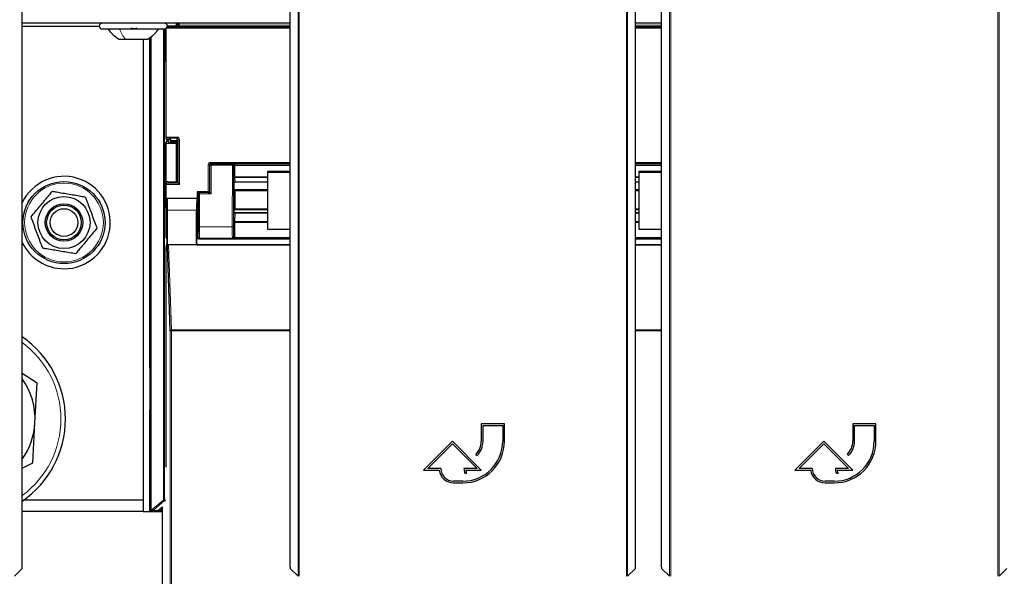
# Paper-space layout 'Blatt3' of a CAD drawing. Header units: millimetres. Extents: x 5 to 418, y 2 to 292.
# Tile 11 of 97: x 98 to 127, y 105 to 121. Entities that reach past the tile are written whole.
import ezdxf

# ---------------------------------------------------------------- set-up
doc = ezdxf.new("R2010")
doc.units = ezdxf.units.MM

psp = doc.layouts.new('Blatt3')

# ---------------------------------------------------------------- linework, layer by layer
at = {"color": 7, "linetype": 'Continuous', "lineweight": 18}
for p, q in [((106.3456, 104.9872), (106.3456, 126.8986)), ((106.3789, 126.8986), (106.3789, 104.9867)), ((115.8134, 104.9867), (115.8134, 126.8986)), ((115.8467, 126.8986), (115.8467, 104.9872)), ((117.057, 104.9872), (117.057, 126.8986)), ((117.0903, 126.8986), (117.0903, 104.9867)), ((126.5248, 104.9867), (126.5248, 126.8986)), ((126.5581, 126.8986), (126.5581, 104.9872)), ((102.4653, 107.1849), (102.4653, 120.773)), ((102.4986, 120.773), (102.4986, 107.1849)), ((102.5073, 120.9397), (102.5073, 120.9389)), ((102.512, 120.9381), (102.512, 120.9397)), ((102.512, 119.8572), (102.512, 120.7745)), ((102.5453, 120.9397), (102.5453, 120.9236)), ((106.1178, 120.7914), (102.5484, 120.7914)), ((102.5733, 120.8247), (106.1178, 120.8247)), ((102.8843, 120.8809), (102.8843, 120.9397)), ((102.8843, 120.8809), (102.9176, 120.8809)), ((102.9176, 120.9397), (102.9176, 120.8809)), ((102.9176, 120.8809), (106.1178, 120.8809)), ((106.1178, 120.8476), (102.9187, 120.8476)), ((116.0745, 120.8809), (116.8292, 120.8809)), ((116.8292, 120.8476), (116.0745, 120.8476)), ((116.0745, 120.8247), (116.8292, 120.8247)), ((116.8292, 120.7914), (116.0745, 120.7914)), ((102.0794, 106.9229), (102.0794, 120.5323)), ((102.1128, 120.5562), (102.1128, 106.9229)), ((102.5399, 117.6559), (102.8597, 117.6559)), ((102.8597, 117.6226), (102.5405, 117.6226)), ((102.5702, 117.5594), (102.5702, 117.5808)), ((102.6035, 117.5806), (102.6035, 117.5749)), ((102.6806, 117.5586), (102.8384, 117.5586)), ((102.8384, 117.5586), (102.8597, 117.6226)), ((102.8597, 117.6559), (102.8597, 117.6226)), ((102.893, 117.5892), (102.8712, 117.5236)), ((102.893, 117.5892), (102.9263, 117.5892)), ((102.893, 116.3248), (102.893, 117.5892)), ((102.9263, 117.5892), (102.9263, 116.2914)), ((102.512, 115.6405), (102.512, 117.4721)), ((102.5453, 117.473), (102.5453, 116.3392)), ((102.8711, 117.5253), (102.6811, 117.5253)), ((103.7551, 116.8564), (103.7884, 116.8564)), ((103.7551, 116.0753), (103.7551, 116.8564)), ((103.8047, 116.8401), (103.7884, 116.8564)), ((103.7884, 116.8564), (103.7884, 116.0744)), ((103.8047, 116.0523), (103.8047, 116.8401)), ((103.838, 116.8401), (103.8047, 116.8401)), ((103.8217, 116.8897), (103.8217, 116.9231)), ((103.8217, 116.9231), (106.1178, 116.9231)), ((103.8217, 116.8897), (103.838, 116.8734)), ((106.1178, 116.8897), (103.8217, 116.8897)), ((103.838, 116.8401), (103.838, 116.8734)), ((103.838, 116.8734), (104.4541, 116.8734)), ((103.838, 116.8401), (103.838, 116.019)), ((104.4541, 116.8401), (103.838, 116.8401)), ((104.4486, 115.0687), (104.4541, 116.8401)), ((104.4541, 116.8734), (104.4572, 116.8765)), ((104.4541, 116.8401), (104.4541, 116.8734)), ((104.4541, 116.8401), (104.4874, 116.84)), ((104.4572, 116.8765), (106.1178, 116.8765)), ((104.4874, 116.84), (104.482, 115.0686)), ((104.4893, 116.8419), (104.4874, 116.84)), ((104.4893, 116.5064), (104.4893, 116.8317)), ((104.5227, 116.8374), (104.5227, 116.5121)), ((106.1178, 116.8374), (104.5227, 116.8374)), ((116.0745, 116.9231), (116.8292, 116.9231)), ((116.8292, 116.8897), (116.0745, 116.8897)), ((116.0745, 116.8765), (116.8292, 116.8765)), ((116.8292, 116.8374), (116.0745, 116.8374)), ((104.4955, 116.3303), (104.4899, 116.4553)), ((104.5227, 116.5121), (105.4628, 116.5121)), ((105.4628, 116.4865), (104.5232, 116.4865)), ((104.5232, 116.4865), (104.5289, 116.3615)), ((116.0745, 116.5121), (116.1742, 116.5121)), ((116.1742, 116.4865), (116.0745, 116.4865)), ((102.9263, 116.2914), (102.5399, 116.2914)), ((102.5405, 116.3247), (102.893, 116.3247)), ((104.5289, 116.3615), (105.4628, 116.3615)), ((116.0745, 116.3615), (116.1742, 116.3615)), ((103.4293, 115.8815), (103.4626, 115.8815)), ((103.4714, 116.019), (103.4667, 116.0236)), ((103.4714, 115.0687), (103.4714, 116.019)), ((103.5047, 116.019), (103.4714, 116.019)), ((103.5, 116.057), (103.5047, 116.0523)), ((103.5047, 116.019), (103.5047, 116.0523)), ((103.5047, 116.0523), (103.8047, 116.0523)), ((103.5047, 116.019), (103.5047, 115.0687)), ((103.838, 116.019), (103.5047, 116.019)), ((104.4991, 115.5793), (104.4991, 116.0948)), ((104.5324, 116.1005), (104.5324, 115.585)), ((105.4628, 116.1005), (104.5324, 116.1005)), ((116.1742, 116.1005), (116.0745, 116.1005)), ((104.5324, 115.585), (105.4628, 115.585)), ((116.0745, 115.585), (116.1742, 115.585)), ((103.4208, 115.5484), (102.5785, 115.5484)), ((104.4899, 115.2487), (104.4955, 115.4838)), ((104.5289, 115.4581), (104.5232, 115.2231)), ((104.5289, 115.4581), (105.4628, 115.4581)), ((116.0745, 115.4581), (116.1742, 115.4581)), ((103.4551, 115.2062), (103.4551, 114.7575)), ((103.5047, 115.0687), (103.4714, 115.0687)), ((103.5047, 115.0687), (104.4486, 115.0687)), ((104.4486, 115.0687), (104.482, 115.0686)), ((104.4893, 114.7654), (104.4893, 115.1861)), ((104.5227, 115.1918), (104.5227, 114.7711)), ((105.4628, 115.1918), (104.5227, 115.1918)), ((104.5232, 115.2231), (105.4628, 115.2231)), ((116.0745, 115.2231), (116.1742, 115.2231)), ((116.1742, 115.1918), (116.0745, 115.1918)), ((103.4551, 114.7575), (103.4295, 114.7575)), ((103.4551, 114.7575), (103.4662, 114.7687)), ((103.4996, 114.7354), (103.4884, 114.7242)), ((104.4529, 114.7354), (103.4996, 114.7354)), ((104.4572, 114.7311), (104.4529, 114.7354)), ((106.1178, 114.7311), (104.4572, 114.7311)), ((104.4862, 114.7686), (104.4893, 114.7654)), ((104.5215, 114.7586), (106.1178, 114.7586)), ((116.0745, 114.7586), (116.8292, 114.7586)), ((116.8292, 114.7311), (116.0745, 114.7311)), ((102.6115, 114.5484), (102.6956, 112.0949)), ((103.4208, 114.573), (103.4295, 114.5817)), ((103.4628, 114.5484), (103.4538, 114.5393)), ((102.6623, 90.1539), (102.6623, 112.0652)), ((102.6623, 112.0652), (102.6956, 112.0652)), ((102.6956, 112.0652), (102.6956, 112.0949)), ((102.6956, 112.0949), (106.1178, 112.0949)), ((102.6956, 112.0652), (102.6956, 90.1533)), ((106.1178, 112.0652), (102.6956, 112.0652)), ((116.0745, 112.0949), (116.8292, 112.0949)), ((116.8292, 112.0652), (116.0745, 112.0652)), ((102.058, 111.0208), (102.0666, 111.0158)), ((102.0666, 109.7635), (102.058, 109.7585)), ((102.1531, 106.9229), (102.4653, 107.1849)), ((102.4867, 107.1593), (102.1745, 106.8974)), ((102.4653, 107.1849), (102.4986, 107.1849)), ((102.4867, 107.1593), (102.4653, 107.1849)), ((102.5247, 107.1555), (102.4867, 107.1593)), ((102.4986, 107.1849), (102.5307, 107.1817)), ((102.058, 106.9015), (102.0794, 106.9229)), ((102.0794, 106.9229), (102.1128, 106.9229)), ((102.1128, 106.8896), (102.0913, 106.8681)), ((102.1128, 106.9229), (102.1531, 106.9229)), ((102.1128, 106.9229), (102.1128, 106.8896)), ((102.1531, 106.8896), (102.1128, 106.8896)), ((102.1531, 106.8896), (102.1531, 106.9229)), ((102.1531, 106.9229), (102.1745, 106.8974)), ((102.2811, 106.8768), (102.1531, 106.8896)), ((102.1745, 106.8974), (102.3025, 106.8846)), ((102.3025, 106.8846), (102.4347, 106.9955)), ((102.4345, 106.9518), (102.3847, 106.91)), ((102.3847, 106.91), (102.3847, 106.8767)), ((102.3847, 106.91), (102.4345, 106.91)), ((102.4345, 106.8767), (102.3847, 106.8767))]:
    psp.add_line(p, q, dxfattribs=at)
at = {"color": 7, "linetype": 'Continuous', "lineweight": 25}
for p, q in [((98.394, 105.2478), (98.394, 121.8228)), ((106.1178, 105.2478), (106.1178, 121.8228)), ((116.0745, 105.2478), (116.0745, 121.8228)), ((116.8292, 105.2478), (116.8292, 121.8228)), ((106.1178, 120.9397), (98.394, 120.9397)), ((98.394, 120.8563), (100.6128, 120.8563)), ((100.6962, 120.773), (102.4962, 120.773)), ((102.5399, 117.6559), (102.5399, 120.7854)), ((102.5873, 120.8667), (102.8384, 120.8667)), ((102.8295, 120.9397), (102.8295, 120.8667)), ((102.8404, 120.8667), (102.8404, 120.9397)), ((102.8704, 120.8926), (102.8404, 120.8926)), ((102.8705, 120.9397), (102.8704, 120.8926)), ((102.8704, 120.8926), (102.8751, 120.8785)), ((102.8717, 120.8684), (102.8751, 120.8785)), ((102.8844, 120.8506), (102.8751, 120.8785)), ((116.8292, 120.9397), (116.0745, 120.9397)), ((101.1837, 120.4813), (101.3705, 120.4813)), ((101.3705, 120.4813), (102.0087, 120.4813)), ((101.8795, 120.4813), (101.8795, 107.1897)), ((102.058, 120.5168), (102.058, 111.0208)), ((102.512, 119.8572), (102.5399, 119.8153)), ((102.5702, 117.5594), (102.512, 117.4721)), ((102.5539, 117.5823), (102.5405, 117.6226)), ((102.5873, 117.5806), (102.6405, 117.5806)), ((102.5883, 117.5747), (102.5883, 117.5602)), ((102.6386, 117.4848), (102.5883, 117.5602)), ((102.6752, 117.5749), (102.6035, 117.5749)), ((102.6806, 117.5586), (102.6739, 117.5788)), ((102.8295, 117.473), (102.5453, 117.473)), ((102.8404, 117.4839), (102.6719, 117.4839)), ((102.6811, 117.4839), (102.6811, 117.5253)), ((102.8404, 117.4839), (102.8295, 117.473)), ((102.8295, 117.473), (102.8295, 116.3667)), ((102.8404, 116.3667), (102.8404, 117.4839)), ((102.8712, 116.6403), (102.8712, 117.5236)), ((102.8404, 116.6403), (102.8712, 116.6403)), ((102.8712, 116.6403), (102.8704, 116.3926)), ((105.4628, 116.6726), (106.1178, 116.6726)), ((105.4628, 116.6726), (105.4628, 116.6437)), ((105.4628, 116.6437), (106.1178, 116.6437)), ((105.4628, 116.6437), (105.4628, 115.0023)), ((116.1742, 116.6726), (116.1742, 116.6437)), ((116.1742, 116.6726), (116.8292, 116.6726)), ((116.1742, 116.6437), (116.8292, 116.6437)), ((116.1742, 116.6437), (116.1742, 115.0023)), ((102.5399, 114.757), (102.5399, 116.2914)), ((102.5405, 116.3247), (102.5539, 116.365)), ((102.5873, 116.3667), (102.8384, 116.3667)), ((102.8704, 116.3926), (102.8404, 116.3926)), ((102.8704, 116.3926), (102.8751, 116.3785)), ((102.8717, 116.3684), (102.8751, 116.3785)), ((102.893, 116.3248), (102.8751, 116.3785)), ((102.893, 116.3247), (102.9263, 116.2914)), ((104.4962, 116.3277), (104.4962, 116.3276)), ((104.4962, 116.3276), (104.4962, 116.1438)), ((104.4994, 116.1406), (104.4962, 116.1438)), ((104.5292, 116.3595), (105.4628, 116.3595)), ((104.5338, 116.1396), (105.4628, 116.1396)), ((116.0745, 116.3595), (116.1742, 116.3595)), ((116.0745, 116.1396), (116.1742, 116.1396)), ((102.572, 115.8795), (102.5697, 115.8817)), ((103.4295, 115.8817), (102.5697, 115.8817)), ((103.4266, 115.8817), (102.5726, 115.8817)), ((103.4268, 115.8814), (103.4293, 115.8795)), ((103.4295, 115.8817), (103.4667, 115.8817)), ((103.4362, 116.0753), (103.4362, 115.8817)), ((103.7551, 116.0753), (103.4362, 116.0753)), ((103.4667, 116.0236), (103.4667, 115.5484)), ((103.7554, 116.057), (103.5, 116.057)), ((103.7884, 116.0744), (103.7952, 116.0643)), ((103.7887, 116.0575), (103.7952, 116.0619)), ((103.7952, 116.0643), (103.7952, 116.0619)), ((103.8047, 116.0523), (103.7952, 116.0619)), ((103.838, 116.019), (103.8047, 116.0523)), ((102.512, 115.6405), (102.5399, 115.5986)), ((104.4992, 115.5565), (104.4962, 115.5535)), ((105.4628, 115.5575), (104.5334, 115.5575)), ((116.1742, 115.5575), (116.0745, 115.5575)), ((102.5639, 115.5484), (102.5639, 114.5753)), ((102.5785, 114.5112), (102.5785, 115.5484)), ((103.4208, 114.573), (103.4208, 115.5484)), ((104.4962, 115.5535), (104.4962, 115.4987)), ((104.4962, 115.4987), (104.4962, 115.4987)), ((105.4628, 115.4659), (104.5293, 115.4659)), ((116.1742, 115.4659), (116.0745, 115.4659)), ((103.4295, 114.5817), (103.4295, 115.1817)), ((103.4609, 115.215), (103.4551, 115.2062)), ((105.4628, 115.0023), (106.1178, 115.0023)), ((116.1742, 115.0023), (116.8292, 115.0023)), ((103.431, 114.7236), (103.4295, 114.7236)), ((103.5458, 114.7236), (106.1178, 114.7236)), ((116.0745, 114.7236), (116.8292, 114.7236)), ((102.545, 108.1484), (102.545, 114.4909)), ((102.5456, 114.5242), (102.5633, 114.542)), ((102.6623, 112.0652), (102.5785, 114.5112)), ((103.4316, 114.5484), (102.6115, 114.5484)), ((106.1178, 114.5393), (103.4538, 114.5393)), ((106.1178, 114.5484), (103.4628, 114.5484)), ((116.8292, 114.5484), (116.0745, 114.5484)), ((116.8292, 114.5393), (116.0745, 114.5393)), ((98.394, 110.8463), (98.8234, 110.5658)), ((102.0668, 110.9103), (102.0668, 109.869)), ((98.7598, 109.4128), (98.8234, 110.5658)), ((102.058, 109.7585), (102.058, 106.9015)), ((98.6962, 108.2599), (98.7598, 109.4128)), ((112.2962, 109.3817), (111.6295, 109.3817)), ((111.6295, 109.3817), (111.6295, 108.8817)), ((111.6795, 108.8817), (111.6795, 109.3317)), ((111.6795, 109.3317), (112.2462, 109.3317)), ((112.2462, 109.3317), (112.2462, 108.8817)), ((112.2962, 108.8817), (112.2962, 109.3817)), ((123.0075, 109.3817), (122.3409, 109.3817)), ((122.3409, 109.3817), (122.3409, 108.8817)), ((122.3909, 108.8817), (122.3909, 109.3317)), ((122.3909, 109.3317), (122.9575, 109.3317)), ((122.9575, 109.3317), (122.9575, 108.8817)), ((123.0075, 108.8817), (123.0075, 109.3817)), ((110.7962, 108.8817), (109.9628, 108.0484)), ((110.0835, 108.0984), (110.7962, 108.811)), ((111.6295, 108.0484), (110.7962, 108.8817)), ((110.7962, 108.811), (111.5088, 108.0984)), ((121.5075, 108.8817), (120.6742, 108.0484)), ((120.7949, 108.0984), (121.5075, 108.811)), ((122.3409, 108.0484), (121.5075, 108.8817)), ((121.5075, 108.811), (122.2202, 108.0984)), ((111.4733, 108.5046), (111.5086, 108.4692)), ((122.1847, 108.5046), (122.22, 108.4692)), ((98.394, 108.1069), (98.6962, 108.2599)), ((102.5307, 108.134), (102.545, 108.1484)), ((109.9628, 108.0484), (110.4158, 108.0484)), ((110.4628, 108.0984), (110.0835, 108.0984)), ((111.5088, 108.0984), (111.1295, 108.0984)), ((111.1563, 107.9583), (111.2063, 107.9583)), ((111.1792, 108.0484), (111.6295, 108.0484)), ((120.6742, 108.0484), (121.1272, 108.0484)), ((121.1742, 108.0984), (120.7949, 108.0984)), ((122.2202, 108.0984), (121.8409, 108.0984)), ((121.8677, 107.9583), (121.9177, 107.9583)), ((121.8906, 108.0484), (122.3409, 108.0484)), ((111.0962, 107.7317), (110.8295, 107.7317)), ((110.8295, 107.6817), (111.0962, 107.6817)), ((121.8075, 107.7317), (121.5409, 107.7317)), ((121.5409, 107.6817), (121.8075, 107.6817)), ((98.4425, 107.1897), (101.8795, 107.1897)), ((101.8795, 107.1897), (101.8795, 106.8563)), ((101.8795, 106.8563), (98.394, 106.8563)), ((101.8795, 106.8563), (102.4345, 106.8563)), ((102.0913, 106.8681), (102.4345, 106.8681)), ((102.4345, 90.4144), (102.4345, 106.9895)), ((98.1662, 104.9872), (98.3934, 105.2145)), ((106.1184, 105.2145), (106.3456, 104.9872)), ((115.8467, 104.9872), (116.074, 105.2145)), ((116.8297, 105.2145), (117.057, 104.9872)), ((126.5581, 104.9872), (126.7853, 105.2145))]:
    psp.add_line(p, q, dxfattribs=at)
for radius in [1.1833, 0.75, 0.5417, 0.5, 0.4]:
    psp.add_circle((99.5962, 115.1897), radius, dxfattribs=at)
at = {"color": 7, "linetype": 'Continuous', "lineweight": 18}
psp.add_circle((99.5962, 115.1897), 1.1352, dxfattribs=at)
at = {"color": 7, "linetype": 'Continuous', "lineweight": 25}
for centre, radius, start, end in [((100.6962, 120.8563), 0.0833, 90, 270), ((102.4962, 120.8563), 0.0833, 270, 90), ((99.5962, 115.1897), 1.3333, 270, 154.37514), ((99.5962, 115.1897), 1.3333, 205.62486, 270), ((96.7628, 109.523), 2.875, 304.56585, 55.43415), ((102.1413, 111.0208), 0.0833, 179.9999, 203.42807), ((96.7628, 109.523), 2, 356.84238, 35.35623), ((102.1413, 109.7585), 0.0833, 156.57193, 180.0001), ((96.7628, 109.523), 2, 324.64377, 356.84238), ((111.0962, 108.8817), 1.2, 270, 360), ((111.0962, 108.8817), 1.15, 270, 360), ((111.0962, 108.8817), 0.5333, 315, 360), ((111.0962, 108.8817), 0.5833, 315, 360), ((121.8075, 108.8817), 1.2, 270, 360), ((121.8075, 108.8817), 1.15, 270, 360), ((121.8075, 108.8817), 0.5333, 315, 360), ((121.8075, 108.8817), 0.5833, 315, 360), ((110.8295, 108.0984), 0.4167, 186.8921, 270), ((110.8295, 108.0984), 0.3667, 180, 270), ((111.5088, 108.0984), 0.3793, 180, 201.66618), ((111.5088, 108.0984), 0.3333, 188.62693, 204.84083), ((121.5409, 108.0984), 0.4167, 186.8921, 270), ((121.5409, 108.0984), 0.3667, 180, 270), ((122.2202, 108.0984), 0.3793, 180, 201.66618), ((122.2202, 108.0984), 0.3333, 188.62693, 204.84083), ((102.0913, 106.9015), 0.0333, 180.00017, 269.99983)]:
    psp.add_arc(centre, radius, start, end, dxfattribs=at)
at = {"color": 7, "linetype": 'Continuous', "lineweight": 18}
for centre, radius, start, end in [((103.8381, 116.8401), 0.0333, 90.02044, 179.97956), ((104.4541, 116.8401), 0.0333, 359.84417, 89.97948), ((104.5134, 116.413), 0.4295, 88.75881, 93.20619), ((104.5148, 116.7831), 0.0548, 81.72868, 117.63396), ((104.5148, 116.4578), 0.0548, 81.72868, 117.63396), ((104.5225, 116.454), 0.0326, 88.66024, 177.59954), ((104.5281, 116.3289), 0.0326, 88.66024, 177.59954), ((103.5047, 116.019), 0.0333, 90.02044, 179.97956), ((104.5245, 116.0462), 0.0548, 81.72868, 117.63396), ((104.5245, 115.5307), 0.0548, 81.72868, 117.63396), ((104.5258, 115.4887), 0.0307, 189.14008, 275.72189), ((104.5148, 115.1375), 0.0548, 81.72868, 117.63396), ((104.5202, 115.2536), 0.0307, 189.14008, 275.72189), ((103.4996, 114.7687), 0.0333, 180.02044, 269.97956), ((104.4528, 114.7687), 0.0333, 270.02036, 359.8033), ((104.5042, 114.7076), 0.0538, 71.31698, 106.71781), ((104.5148, 114.7169), 0.0548, 81.72868, 117.63396), ((102.6941, 112.063), 0.032, 87.42531, 175.98585), ((96.7628, 109.523), 2.7434, 306.48184, 53.51816), ((102.4653, 107.1849), 0.0333, 310.00649, 359.99901), ((102.1128, 106.9229), 0.0333, 180.0002, 269.9998), ((102.1531, 106.9229), 0.0333, 270.00246, 310.00618), ((102.2811, 106.9101), 0.0333, 270.00246, 310.00618)]:
    psp.add_arc(centre, radius, start, end, dxfattribs=at)
at = {"color": 7, "linetype": 'Continuous', "lineweight": 25}
for centre, major_axis, ratio, start_param, end_param in [((102.5873, 120.865), (0.0333, 0), 0.0524078, 1.5707963, 1.8255304), ((102.8384, 120.8685), (0.0333, 0), 0.0524078, 4.712389, 6.265732), ((102.5453, 119.8572), (0.0333, 0), 0.0261859, 3.1590459, 4.712389), ((102.5405, 117.6559), (0, 0.0333), 0.0174551, 1.5707963, 3.0892328), ((102.5873, 117.5823), (0.0333, 0), 0.0524078, 3.1590459, 4.712389), ((102.6035, 117.5594), (0.0333, 0), 0.0261859, 2.045545, 3.1241394), ((102.6035, 117.5737), (0.0333, 0), 0.0349208, 1.5707963, 2.045545), ((102.6405, 117.5788), (0.0333, 0), 0.0524078, 0.0174533, 1.5707963), ((102.6806, 117.5253), (0, 0.0333), 0.0174551, 4.712389, 6.2308254), ((102.8384, 117.5253), (-0.0199, 0.0275), 0.9462863, 4.1136959, 5.6321324), ((102.5453, 117.4721), (0.0333, 0), 0.0261859, 1.5707963, 3.1241394), ((102.6719, 117.4848), (0.0333, 0), 0.0261859, 3.1590459, 4.712389), ((102.8378, 117.5236), (-0.0105, -0.0317), 0.9984779, 1.8927601, 1.9442066), ((102.5405, 116.2914), (0, 0.0333), 0.0174551, 0.0523599, 1.5707963), ((102.5873, 116.365), (0.0333, 0), 0.0524078, 1.5707963, 3.1241394), ((102.8384, 116.3685), (0.0333, 0), 0.0524078, 4.712389, 6.265732), ((102.9263, 116.3248), (0.0333, 0), 0.0524078, 3.1590459, 3.1939525), ((104.5003, 116.1064), (0.0002, 0.0667), 0.017455, 1.0317492, 1.745383), ((104.5295, 116.3928), (0.0002, 0.0333), 0.034909, 3.1418078, 3.3561641), ((102.5697, 115.5484), (0, 0.3333), 0.0174551, 0, 1.5707963), ((102.5726, 115.5484), (0, 0.3333), 0.0174551, 4.712389, 6.3990863), ((103.4266, 115.5484), (0, 0.3333), 0.0174551, 6.2415702, 7.8539816), ((103.4295, 115.5484), (0, 0.3667), 0.0174551, 0.4315851, 3.1400061), ((103.4295, 115.5484), (0, 0.3333), 0.0174551, 0, 0.0349066), ((103.4628, 115.5484), (0, 0.3333), 0.0192006, 0.0349066, 2.9822905), ((103.5001, 116.0236), (-0.0236, 0.0236), 0.9996955, 5.4979394, 7.0684312), ((103.7551, 116.0744), (0.0333, 0), 0.0261859, 0.0174533, 1.5707963), ((103.7554, 116.0576), (0.0333, 0), 0.0174551, 4.712389, 6.2570054), ((102.5453, 115.6405), (0.0333, 0), 0.0261859, 3.1590459, 4.712389), ((104.5003, 115.5909), (0.0002, 0.0667), 0.017455, 1.745383, 2.1135034), ((103.4609, 115.5484), (0, 0.3333), 0.0174551, 3.1677726, 4.712389), ((103.4217, 115.2062), (0.0333, 0), 0.0261859, 5.3096812, 6.265732), ((102.5733, 114.757), (-0.0236, -0.0236), 0.9996955, 5.4979394, 6.783802), ((102.5456, 114.4909), (0, 0.0333), 0.0174551, 0.0174533, 1.5707963), ((102.5633, 114.5753), (0, 0.0333), 0.0174551, 3.1590459, 4.712389), ((102.6118, 114.5109), (-0.0013, 0.0374), 0.8908988, 6.2526748, 7.8155478), ((103.4541, 114.573), (0.0236, 0.0236), 0.9996955, 2.3563468, 3.1864609), ((103.4628, 114.5817), (-0.0236, -0.0236), 0.9996955, 5.4979394, 7.0684312), ((103.455, 114.5738), (0.0137, 0.032), 0.9516992, 2.7872637, 3.5276413), ((98.3934, 105.2478), (0, 0.0333), 0.0174551, 3.1590459, 4.712389), ((106.1184, 105.2478), (0, 0.0333), 0.0174551, 1.5707963, 3.1241394), ((116.0739, 105.2478), (0, 0.0333), 0.0174551, 3.1590459, 4.712389), ((116.8298, 105.2478), (0, 0.0333), 0.0174551, 1.5707963, 3.1241394)]:
    psp.add_ellipse(centre, major_axis=major_axis, ratio=ratio, start_param=start_param, end_param=end_param, dxfattribs=at)
at = {"color": 7, "linetype": 'Continuous', "lineweight": 18}
for centre, major_axis, ratio, start_param, end_param in [((102.8854, 120.8809), (0, 0.0667), 0.0174551, 1.5707963, 2.0425627), ((102.9188, 120.8809), (0, 0.0333), 0.0349101, 1.5707963, 3.0892328), ((102.8596, 117.5891), (-0.0211, -0.0633), 0.9984779, 1.8927601, 3.462643), ((102.8596, 117.5891), (0.0106, 0.0318), 0.9954497, 5.0343527, 6.6042357), ((103.8217, 116.8564), (0.0472, -0.0472), 0.9996955, 2.3563468, 3.9268385), ((103.8217, 116.8564), (-0.0236, 0.0236), 0.999087, 5.4979394, 7.0684312), ((104.4572, 116.8432), (-0.0126, 0.0311), 0.9515581, 4.3066748, 5.8802434), ((104.4572, 116.8432), (0.0655, -0.0008), 0.5086981, 0.0033224, 1.576891), ((104.4905, 116.8433), (0.0002, 0.0667), 0.017455, 1.5910756, 1.745383), ((104.5238, 116.8432), (0.0002, 0.0333), 0.034909, 1.591237, 1.7455444), ((104.4905, 116.518), (0.0002, 0.0667), 0.017455, 1.745383, 2.7925805), ((104.5238, 116.5179), (0.0002, 0.0333), 0.034909, 1.7455444, 2.792742), ((104.4961, 116.3929), (0.0002, 0.0667), 0.017455, 2.7925805, 3.3471363), ((104.5295, 116.3928), (0.0002, 0.0333), 0.034909, 2.792742, 3.1418078), ((104.5336, 116.1063), (0.0002, 0.0333), 0.034909, 6.2659472, 8.0287297), ((104.5336, 115.5908), (0.0002, 0.0333), 0.034909, 1.7455444, 3.1592611), ((104.4961, 115.4327), (0.0002, 0.0667), 0.017455, 0.1436297, 0.6981854), ((104.5295, 115.4326), (0.0002, 0.0333), 0.034909, 0.1349247, 0.6983468), ((103.4661, 115.0687), (0, 0.3), 0.0174551, 3.1590459, 4.712389), ((103.4995, 115.0687), (0, 0.3333), 0.0157096, 3.1590459, 4.712389), ((104.4539, 115.0687), (0.0009, 0.3333), 0.0157095, 1.5708399, 3.1241829), ((104.4872, 115.0686), (0.0009, 0.3), 0.017455, 1.5708501, 3.1241931), ((104.4905, 115.1977), (0.0002, 0.0667), 0.017455, 0.6981854, 1.745383), ((104.5238, 115.1976), (0.0002, 0.0333), 0.034909, 0.6983468, 1.7455444), ((103.4884, 114.7576), (0.0236, 0.0236), 0.999087, 2.3563468, 3.9268385), ((104.4572, 114.7644), (0.0127, 0.0311), 0.9517046, 3.5460728, 4.9248829), ((104.4572, 114.7644), (0.0655, 0.0008), 0.5086435, 4.7062961, 6.0851062), ((104.456, 114.7656), (-0.0139, 0.0306), 0.9906893, 4.0958032, 4.284408), ((104.456, 114.7714), (-0.0271, 0.0612), 0.995438, 4.1059053, 4.2945101), ((102.3848, 106.8768), (0.1037, 0), 0.0011218, 3.1528111, 4.7110519), ((102.3848, 106.9101), (0.0823, 0.0255), 0.0008127, 3.1522108, 4.7104517)]:
    psp.add_ellipse(centre, major_axis=major_axis, ratio=ratio, start_param=start_param, end_param=end_param, dxfattribs=at)
at = {"color": 7, "linetype": 'Continuous', "lineweight": 25}
for points, knots in [([(100.8628, 120.773), (100.9079, 120.7152), (100.9982, 120.5996), (101.1218, 120.5208), (101.1837, 120.4813)], [0, 0, 0, 0, 0.5000001, 1, 1, 1, 1]), ([(101.6865, 120.8015), (101.6844, 120.7976), (101.6803, 120.7898), (101.6647, 120.7806), (101.6431, 120.7745), (101.6171, 120.7723), (101.5905, 120.7744), (101.5673, 120.7806), (101.5495, 120.7898), (101.5437, 120.7976), (101.5408, 120.8015)], [0, 0, 0, 0, 0.1251933, 0.2494385, 0.3742794, 0.4990244, 0.6238686, 0.7493688, 0.8744304, 1, 1, 1, 1]), ([(102.0087, 120.4813), (102.0705, 120.5208), (102.1941, 120.5996), (102.2844, 120.7152), (102.3295, 120.773)], [0, 0, 0, 0, 0.4999999, 1, 1, 1, 1]), ([(102.9187, 120.8476), (102.9186, 120.8476), (102.9118, 120.8479), (102.8997, 120.8486), (102.8869, 120.8496), (102.8851, 120.8503), (102.8844, 120.8506)], [0, 0, 0, 0, 0.0069027, 0.4128976, 0.7521669, 1, 1, 1, 1]), ([(104.4963, 116.3305), (104.4963, 116.3305), (104.4963, 116.3305), (104.4964, 116.3316), (104.4969, 116.3341), (104.4983, 116.3389), (104.5022, 116.3467), (104.5103, 116.3544), (104.5203, 116.3591), (104.5268, 116.359), (104.5293, 116.359)], [0, 0, 0, 0, 0.0589879, 0.1238611, 0.1744013, 0.2546619, 0.4160732, 0.6475644, 0.8604761, 1, 1, 1, 1]), ([(104.4994, 116.1406), (104.5001, 116.1405), (104.5019, 116.1403), (104.5147, 116.1399), (104.5269, 116.1397), (104.5337, 116.1396), (104.5338, 116.1396)], [0, 0, 0, 0, 0.24730847, 0.58544299, 0.9931125, 1, 1, 1, 1]), ([(98.6474, 115.3505), (98.7327, 115.4535), (98.9058, 115.6626), (99.1132, 115.913), (99.2308, 116.0551), (99.2611, 116.0917)], [0, 0, 0, 0, 0.418553, 0.8501562, 1, 1, 1, 1]), ([(99.2611, 116.0917), (99.3004, 116.085), (99.4604, 116.0579), (99.7502, 116.0088), (100.0287, 115.9616), (100.1813, 115.9357), (100.2098, 115.9308)], [0, 0, 0, 0, 0.1256357, 0.5116401, 0.9088287, 1, 1, 1, 1]), ([(100.2098, 115.9308), (100.2564, 115.8056), (100.3509, 115.5511), (100.4641, 115.2463), (100.5283, 115.0734), (100.5449, 115.0288)], [0, 0, 0, 0, 0.418553, 0.8501562, 1, 1, 1, 1]), ([(103.4293, 115.8795), (103.4337, 115.8798), (103.4394, 115.8803), (103.4493, 115.8809), (103.4533, 115.8811), (103.4561, 115.8812), (103.458, 115.8813), (103.4592, 115.8814), (103.4601, 115.8814), (103.4608, 115.8814), (103.4612, 115.8815), (103.4617, 115.8815), (103.462, 115.8815), (103.4623, 115.8815), (103.4625, 115.8815), (103.4626, 115.8815), (103.4626, 115.8815)], [0, 0, 0, 0, 0.54992937, 0.70434334, 0.80621482, 0.87299381, 0.91666652, 0.94523052, 0.96395232, 0.9762787, 0.98445914, 0.98996088, 0.99561253, 0.99784007, 0.99963165, 1, 1, 1, 1]), ([(104.5334, 115.5575), (104.5333, 115.5575), (104.5265, 115.5574), (104.5144, 115.5571), (104.5017, 115.5568), (104.4999, 115.5566), (104.4992, 115.5565)], [0, 0, 0, 0, 0.0069093, 0.4121797, 0.7519393, 1, 1, 1, 1]), ([(98.9825, 114.4485), (98.936, 114.5738), (98.8414, 114.8283), (98.7282, 115.1331), (98.664, 115.306), (98.6474, 115.3505)], [0, 0, 0, 0, 0.418553, 0.8501562, 1, 1, 1, 1]), ([(104.4962, 115.4987), (104.4965, 115.4949), (104.4973, 115.4875), (104.503, 115.4776), (104.5115, 115.4701), (104.5203, 115.4666), (104.5265, 115.4657), (104.5289, 115.4657), (104.5295, 115.4656)], [0, 0, 0, 0, 0.2147108, 0.4294223, 0.6441235, 0.8588478, 0.9659952, 1, 1, 1, 1]), ([(104.5051, 115.4767), (104.5038, 115.4781), (104.501, 115.4812), (104.4985, 115.4862), (104.4971, 115.4906), (104.4966, 115.4931), (104.4965, 115.4941), (104.4964, 115.4944), (104.4964, 115.4945)], [0, 0, 0, 0, 0.2517316, 0.5254353, 0.7337081, 0.8618917, 0.9605601, 1, 1, 1, 1]), ([(104.5293, 115.4665), (104.5276, 115.4664), (104.5221, 115.4659), (104.514, 115.4694), (104.5077, 115.4734), (104.5054, 115.4762), (104.5051, 115.4767)], [0, 0, 0, 0, 0.1914603, 0.6026864, 0.9342801, 1, 1, 1, 1]), ([(100.5449, 115.0288), (100.4596, 114.9259), (100.2865, 114.7167), (100.0791, 114.4663), (99.9615, 114.3242), (99.9312, 114.2876)], [0, 0, 0, 0, 0.41855302, 0.8501562, 1, 1, 1, 1]), ([(103.4609, 115.215), (103.4608, 115.2149), (103.4589, 115.2149), (103.4534, 115.214), (103.4448, 115.2105), (103.4363, 115.2029), (103.4306, 115.1929), (103.4299, 115.1854), (103.4295, 115.1817)], [0, 0, 0, 0, 0.0099195, 0.1088769, 0.3316896, 0.5544681, 0.7772339, 1, 1, 1, 1]), ([(103.5458, 114.7236), (103.5402, 114.7236), (103.5259, 114.7236), (103.5109, 114.7234), (103.499, 114.7233), (103.4925, 114.7232), (103.4867, 114.7232), (103.4786, 114.7233), (103.4666, 114.7234), (103.4492, 114.7236), (103.436, 114.7236), (103.431, 114.7236)], [0, 0, 0, 0, 0.1330621, 0.3342914, 0.4091609, 0.4846928, 0.5105639, 0.5438591, 0.6869367, 0.8831699, 1, 1, 1, 1]), ([(103.4884, 114.7242), (103.4885, 114.7242), (103.495, 114.7241), (103.5071, 114.7239), (103.5267, 114.7237), (103.5402, 114.7236), (103.5458, 114.7236)], [0, 0, 0, 0, 0.00696, 0.4064555, 0.7501921, 1, 1, 1, 1]), ([(99.9312, 114.2876), (99.9027, 114.2925), (99.7535, 114.3178), (99.4752, 114.3649), (99.1853, 114.4141), (99.0218, 114.4418), (98.9825, 114.4485)], [0, 0, 0, 0, 0.0911715, 0.4772726, 0.8743641, 1, 1, 1, 1]), ([(102.0666, 111.0158), (102.0666, 111.0156), (102.0666, 111.0124), (102.0667, 111.0005), (102.0667, 110.9788), (102.0667, 110.9465), (102.0668, 110.9217), (102.0668, 110.9103)], [0, 0, 0, 0, 0.0051807, 0.1169611, 0.4233704, 0.73591, 1, 1, 1, 1]), ([(102.0668, 109.869), (102.0668, 109.8576), (102.0667, 109.8328), (102.0667, 109.8005), (102.0667, 109.7789), (102.0666, 109.767), (102.0666, 109.7637), (102.0666, 109.7635)], [0, 0, 0, 0, 0.26409, 0.5766296, 0.8830389, 0.9948193, 1, 1, 1, 1])]:
    psp.add_open_spline(points, degree=3, knots=knots, dxfattribs=at)
at = {"color": 7, "linetype": 'Continuous', "lineweight": 18}
psp.add_open_spline([(101.1951, 120.773), (101.2197, 120.7152), (101.2691, 120.5996), (101.3367, 120.5208), (101.3705, 120.4813)], degree=3, dxfattribs=at)

doc.saveas('drawing.dxf')
